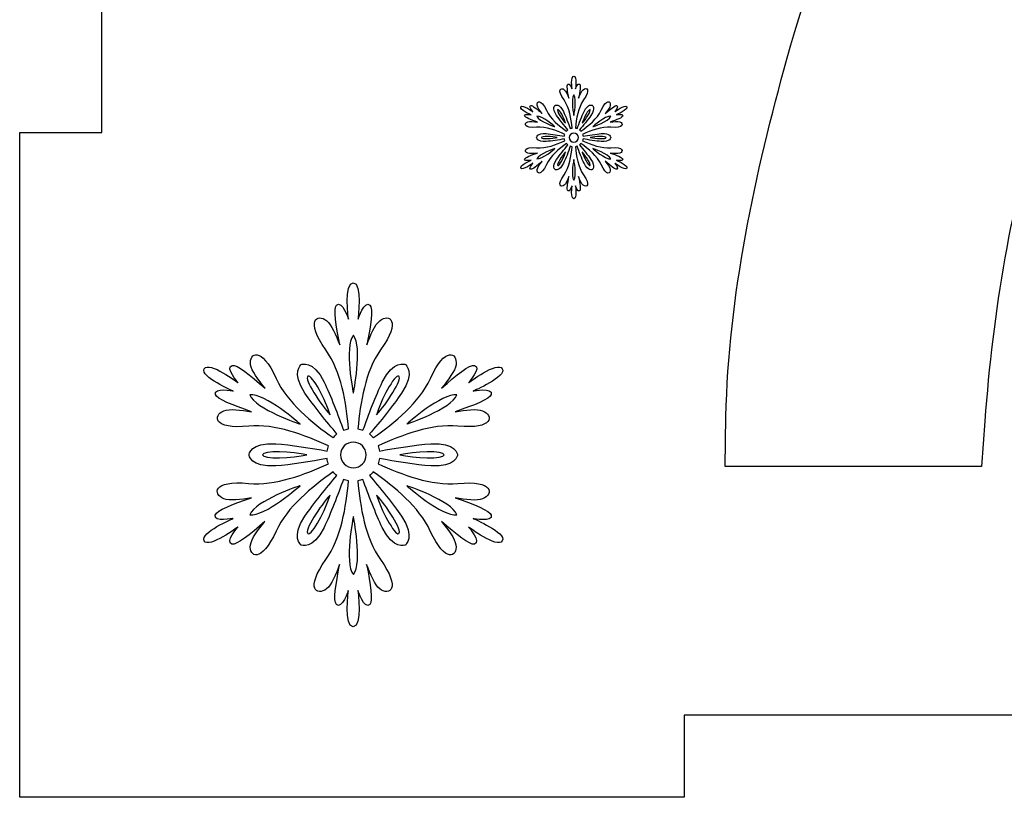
# Model space of a CAD drawing. Header units: millimetres. Extents: x -91 to 82, y -170 to 150.
# Tile 28 of 80: x -19 to -7, y -110 to -100. Entities that reach past the tile are written whole.
import ezdxf

# ---------------------------------------------------------------- set-up
doc = ezdxf.new("R2010")
doc.units = ezdxf.units.MM
doc.header["$MEASUREMENT"] = 0
doc.layers.add('Layer 1', color=7, linetype='Continuous')

msp = doc.modelspace()

# ---------------------------------------------------------------- linework, layer by layer
at = {"layer": 'Layer 1', "color": 31}
msp.add_open_spline([(5.3597, -93.669), (5.3597, -93.669), (5.3597, -85.5863), (5.3597, -85.5863), (5.3597, -85.5863), (5.3597, -85.5863), (-2.723, -85.5863), (-2.723, -85.5863), (-2.723, -85.5863), (-2.723, -85.5863), (-2.723, -86.5837), (-2.723, -86.5837), (-2.723, -86.5837), (-2.723, -86.5837), (-10.5065, -86.5837), (-10.5065, -86.5837), (-10.5065, -86.5837), (-10.5065, -86.5837), (-10.5065, -85.5863), (-10.5065, -85.5863), (-10.5065, -85.5863), (-10.5065, -85.5863), (-18.5892, -85.5863), (-18.5892, -85.5863), (-18.5892, -85.5863), (-18.5892, -85.5863), (-18.5892, -93.669), (-18.5892, -93.669), (-18.5892, -93.669), (-18.5892, -93.669), (-17.5918, -93.669), (-17.5918, -93.669), (-17.5918, -93.669), (-17.5918, -93.669), (-17.5918, -101.4525), (-17.5918, -101.4525), (-17.5918, -101.4525), (-17.5918, -101.4525), (-18.5892, -101.4525), (-18.5892, -101.4525), (-18.5892, -101.4525), (-18.5892, -101.4525), (-18.5892, -109.5352), (-18.5892, -109.5352), (-18.5892, -109.5352), (-18.5892, -109.5352), (-10.5065, -109.5352), (-10.5065, -109.5352), (-10.5065, -109.5352), (-10.5065, -109.5352), (-10.5065, -108.5378), (-10.5065, -108.5378), (-10.5065, -108.5378), (-10.5065, -108.5378), (-2.723, -108.5378), (-2.723, -108.5378), (-2.723, -108.5378), (-2.723, -108.5378), (-2.723, -109.5352), (-2.723, -109.5352), (-2.723, -109.5352), (-2.723, -109.5352), (5.3597, -109.5352), (5.3597, -109.5352), (5.3597, -109.5352), (5.3597, -109.5352), (5.3597, -101.4525), (5.3597, -101.4525), (5.3597, -101.4525), (5.3597, -101.4525), (4.3623, -101.4525), (4.3623, -101.4525), (4.3623, -101.4525), (4.3623, -101.4525), (4.3623, -93.669), (4.3623, -93.669), (4.3623, -93.669), (4.3623, -93.669), (5.3597, -93.669), (5.3597, -93.669)], degree=3, knots=[0, 0, 0, 0, 0.047619, 0.047619, 0.047619, 0.047619, 0.0952381, 0.0952381, 0.0952381, 0.0952381, 0.1428571, 0.1428571, 0.1428571, 0.1428571, 0.1904762, 0.1904762, 0.1904762, 0.1904762, 0.2380952, 0.2380952, 0.2380952, 0.2380952, 0.2857143, 0.2857143, 0.2857143, 0.2857143, 0.3333333, 0.3333333, 0.3333333, 0.3333333, 0.3809524, 0.3809524, 0.3809524, 0.3809524, 0.4285714, 0.4285714, 0.4285714, 0.4285714, 0.4761905, 0.4761905, 0.4761905, 0.4761905, 0.5238095, 0.5238095, 0.5238095, 0.5238095, 0.5714286, 0.5714286, 0.5714286, 0.5714286, 0.6190476, 0.6190476, 0.6190476, 0.6190476, 0.6666667, 0.6666667, 0.6666667, 0.6666667, 0.7142857, 0.7142857, 0.7142857, 0.7142857, 0.7619048, 0.7619048, 0.7619048, 0.7619048, 0.8095238, 0.8095238, 0.8095238, 0.8095238, 0.8571429, 0.8571429, 0.8571429, 0.8571429, 0.9047619, 0.9047619, 0.9047619, 0.9047619, 1, 1, 1, 1], dxfattribs=at)
at = {"layer": 'Layer 1', "color": 26}
msp.add_open_spline([(-12.1787, -89.7532), (-12.1787, -89.7532), (-12.1787, -92.6727), (-12.1787, -92.6727), (-12.1787, -92.6727), (-12.1787, -92.6727), (-5.2459, -92.6728), (-5.2459, -92.6728), (-5.2459, -92.6728), (-5.9863, -93.6069), (-6.6388, -94.6172), (-7.2208, -95.651), (-7.2208, -95.651), (-8.0927, -97.1976), (-8.7756, -98.8369), (-9.2544, -100.5466), (-9.2544, -100.5466), (-9.644, -101.9383), (-9.9714, -103.4568), (-9.9995, -104.9071), (-9.9995, -104.9071), (-9.9995, -104.9071), (-10.0112, -105.5126), (-10.0112, -105.5126), (-10.0112, -105.5126), (-10.0112, -105.5126), (-6.8911, -105.5126), (-6.8911, -105.5126), (-6.8911, -105.5126), (-6.8911, -105.5126), (-6.8512, -104.9611), (-6.8512, -104.9611), (-6.8512, -104.9611), (-6.7562, -103.6328), (-6.532, -102.3079), (-6.1424, -101.0324), (-6.1424, -101.0324), (-5.6073, -99.284), (-4.8622, -97.6141), (-3.9351, -96.0382), (-3.9351, -96.0382), (-3.1336, -94.6747), (-2.1902, -93.2947), (-1.0731, -92.1682), (-1.0731, -92.1682), (-1.0731, -92.1682), (-0.9006, -91.9945), (-0.9006, -91.9945), (-0.9006, -91.9945), (-0.9006, -91.9945), (-0.9006, -89.7544), (-0.9006, -89.7544), (-0.9006, -89.7544), (-0.9006, -89.7544), (-12.1787, -89.7544), (-12.1787, -89.7544), (-12.1787, -89.7544), (-12.1787, -89.7544), (-12.1787, -89.7532), (-12.1787, -89.7532)], degree=3, knots=[0, 0, 0, 0, 0.0625, 0.0625, 0.0625, 0.0625, 0.125, 0.125, 0.125, 0.125, 0.1875, 0.1875, 0.1875, 0.1875, 0.25, 0.25, 0.25, 0.25, 0.3125, 0.3125, 0.3125, 0.3125, 0.375, 0.375, 0.375, 0.375, 0.4375, 0.4375, 0.4375, 0.4375, 0.5, 0.5, 0.5, 0.5, 0.5625, 0.5625, 0.5625, 0.5625, 0.625, 0.625, 0.625, 0.625, 0.6875, 0.6875, 0.6875, 0.6875, 0.75, 0.75, 0.75, 0.75, 0.8125, 0.8125, 0.8125, 0.8125, 0.875, 0.875, 0.875, 0.875, 1, 1, 1, 1], dxfattribs=at)
at = {"layer": 'Layer 1', "color": 36}
for points, knots in [([(-11.3314, -101.7905), (-11.3314, -101.7905), (-11.2457, -101.8081), (-11.254, -101.7764), (-11.254, -101.7764), (-11.2587, -101.7565), (-11.3291, -101.7295), (-11.4101, -101.7025), (-11.4101, -101.7025), (-11.3655, -101.7095), (-11.3151, -101.7154), (-11.2916, -101.706), (-11.2916, -101.706), (-11.2435, -101.6861), (-11.2423, -101.625), (-11.3984, -101.6391), (-11.3984, -101.6391), (-11.5134, -101.6497), (-11.6413, -101.6004), (-11.7434, -101.5534), (-11.7434, -101.5534), (-11.7411, -101.5464), (-11.7387, -101.5393), (-11.7375, -101.5311), (-11.7375, -101.5311), (-11.6706, -101.5428), (-11.5791, -101.5581), (-11.5157, -101.5628), (-11.5157, -101.5628), (-11.4066, -101.571), (-11.3995, -101.5147), (-11.3995, -101.5147), (-11.3995, -101.5147), (-11.3995, -101.5147), (-11.4054, -101.4584), (-11.5157, -101.4666), (-11.5157, -101.4666), (-11.5791, -101.4713), (-11.6706, -101.4865), (-11.7375, -101.4983), (-11.7375, -101.4983), (-11.7387, -101.4913), (-11.7398, -101.483), (-11.7434, -101.476), (-11.7434, -101.476), (-11.6413, -101.4291), (-11.5146, -101.3798), (-11.3984, -101.3903), (-11.3984, -101.3903), (-11.2423, -101.4056), (-11.2423, -101.3434), (-11.2916, -101.3234), (-11.2916, -101.3234), (-11.3162, -101.314), (-11.3655, -101.3199), (-11.4101, -101.3269), (-11.4101, -101.3269), (-11.3291, -101.2999), (-11.2587, -101.2729), (-11.254, -101.2518), (-11.254, -101.2518), (-11.2458, -101.2201), (-11.3314, -101.2377), (-11.3314, -101.2377), (-11.3314, -101.2377), (-11.3314, -101.2377), (-11.1859, -101.1755), (-11.2058, -101.1415), (-11.2058, -101.1415), (-11.2257, -101.1063), (-11.3525, -101.2013), (-11.3525, -101.2013), (-11.3525, -101.2013), (-11.3525, -101.2013), (-11.295, -101.1356), (-11.3267, -101.1262), (-11.3267, -101.1262), (-11.3466, -101.1203), (-11.4053, -101.1673), (-11.4687, -101.2236), (-11.4687, -101.2236), (-11.4394, -101.1884), (-11.41, -101.1485), (-11.4065, -101.1227), (-11.4065, -101.1227), (-11.3995, -101.0711), (-11.4523, -101.0394), (-11.518, -101.1825), (-11.518, -101.1825), (-11.5661, -101.2881), (-11.6729, -101.3738), (-11.7644, -101.4383), (-11.7644, -101.4383), (-11.7691, -101.4324), (-11.775, -101.4266), (-11.7808, -101.4219), (-11.7808, -101.4219), (-11.7374, -101.3703), (-11.6775, -101.2987), (-11.6423, -101.2459), (-11.6423, -101.2459), (-11.5801, -101.1555), (-11.6259, -101.1215), (-11.6259, -101.1215), (-11.6259, -101.1215), (-11.6259, -101.1215), (-11.6775, -101.0992), (-11.7256, -101.1978), (-11.7256, -101.1978), (-11.7526, -101.2541), (-11.7854, -101.3421), (-11.8089, -101.4055), (-11.8089, -101.4055), (-11.8159, -101.4032), (-11.823, -101.4008), (-11.8312, -101.3996), (-11.8312, -101.3996), (-11.8206, -101.2881), (-11.7995, -101.1532), (-11.7326, -101.0581), (-11.7326, -101.0581), (-11.6422, -100.9302), (-11.695, -100.8997), (-11.7361, -100.9325), (-11.7361, -100.9325), (-11.756, -100.9489), (-11.776, -100.9947), (-11.7924, -101.0369), (-11.7924, -101.0369), (-11.776, -100.9524), (-11.7642, -100.8785), (-11.7783, -100.8644), (-11.7783, -100.8644), (-11.8018, -100.8409), (-11.8299, -100.9242), (-11.8299, -100.9242), (-11.8299, -100.9242), (-11.8299, -100.9242), (-11.8111, -100.767), (-11.851, -100.767), (-11.851, -100.767), (-11.8909, -100.767), (-11.8721, -100.9242), (-11.8721, -100.9242), (-11.8721, -100.9242), (-11.8721, -100.9242), (-11.9003, -100.8409), (-11.9237, -100.8644), (-11.9237, -100.8644), (-11.939, -100.8785), (-11.9272, -100.9524), (-11.9096, -101.0369), (-11.9096, -101.0369), (-11.926, -100.9947), (-11.9448, -100.9477), (-11.9659, -100.9325), (-11.9659, -100.9325), (-12.007, -100.9008), (-12.0609, -100.9302), (-11.9694, -101.0581), (-11.9694, -101.0581), (-11.9025, -101.152), (-11.8814, -101.2869), (-11.8708, -101.3996), (-11.8708, -101.3996), (-11.8778, -101.4008), (-11.8861, -101.4031), (-11.8931, -101.4055), (-11.8931, -101.4055), (-11.9166, -101.3421), (-11.9494, -101.2541), (-11.9764, -101.1978), (-11.9764, -101.1978), (-12.0245, -101.0992), (-12.0761, -101.1215), (-12.0761, -101.1215), (-12.0761, -101.1215), (-12.0761, -101.1215), (-12.1219, -101.1555), (-12.0597, -101.2459), (-12.0597, -101.2459), (-12.0245, -101.2987), (-11.9647, -101.3703), (-11.9212, -101.4219), (-11.9212, -101.4219), (-11.9271, -101.4266), (-11.9329, -101.4325), (-11.9376, -101.4383), (-11.9376, -101.4383), (-12.0291, -101.3738), (-12.1359, -101.2881), (-12.184, -101.1825), (-12.184, -101.1825), (-12.2485, -101.0405), (-12.3025, -101.071), (-12.2955, -101.1227), (-12.2955, -101.1227), (-12.292, -101.1485), (-12.2615, -101.1884), (-12.2333, -101.2236), (-12.2333, -101.2236), (-12.2978, -101.1673), (-12.3553, -101.1203), (-12.3753, -101.1262), (-12.3753, -101.1262), (-12.407, -101.1356), (-12.3495, -101.2013), (-12.3495, -101.2013), (-12.3495, -101.2013), (-12.3495, -101.2013), (-12.4762, -101.1063), (-12.4962, -101.1415), (-12.4962, -101.1415), (-12.5161, -101.1767), (-12.3706, -101.2377), (-12.3706, -101.2377), (-12.3706, -101.2377), (-12.3706, -101.2377), (-12.4563, -101.2201), (-12.448, -101.2518), (-12.448, -101.2518), (-12.4433, -101.2717), (-12.3729, -101.2987), (-12.2919, -101.3269), (-12.2919, -101.3269), (-12.3365, -101.3199), (-12.3869, -101.314), (-12.4104, -101.3234), (-12.4104, -101.3234), (-12.4585, -101.3433), (-12.4597, -101.4044), (-12.3036, -101.3903), (-12.3036, -101.3903), (-12.1886, -101.3797), (-12.0607, -101.429), (-11.9598, -101.476), (-11.9598, -101.476), (-11.9621, -101.483), (-11.9645, -101.4901), (-11.9657, -101.4983), (-11.9657, -101.4983), (-12.0326, -101.4866), (-12.1241, -101.4713), (-12.1875, -101.4666), (-12.1875, -101.4666), (-12.2966, -101.4584), (-12.3037, -101.5147), (-12.3037, -101.5147), (-12.3037, -101.5147), (-12.3037, -101.5147), (-12.2978, -101.571), (-12.1875, -101.5628), (-12.1875, -101.5628), (-12.1241, -101.5581), (-12.0326, -101.5429), (-11.9657, -101.5311), (-11.9657, -101.5311), (-11.9645, -101.5381), (-11.9622, -101.5464), (-11.9598, -101.5534), (-11.9598, -101.5534), (-12.0619, -101.6003), (-12.1886, -101.6496), (-12.3036, -101.6391), (-12.3036, -101.6391), (-12.4597, -101.6238), (-12.4597, -101.686), (-12.4104, -101.706), (-12.4104, -101.706), (-12.3858, -101.7154), (-12.3365, -101.7095), (-12.2919, -101.7025), (-12.2919, -101.7025), (-12.3729, -101.7295), (-12.4433, -101.7565), (-12.448, -101.7764), (-12.448, -101.7764), (-12.4562, -101.8081), (-12.3706, -101.7905), (-12.3706, -101.7905), (-12.3706, -101.7905), (-12.3706, -101.7905), (-12.5161, -101.8527), (-12.4962, -101.8867), (-12.4962, -101.8867), (-12.4763, -101.9219), (-12.3495, -101.8269), (-12.3495, -101.8269), (-12.3495, -101.8269), (-12.3495, -101.8269), (-12.4082, -101.8926), (-12.3753, -101.9008), (-12.3753, -101.9008), (-12.3554, -101.9067), (-12.2967, -101.8597), (-12.2333, -101.8022), (-12.2333, -101.8022), (-12.2626, -101.8374), (-12.292, -101.8773), (-12.2955, -101.9031), (-12.2955, -101.9031), (-12.3025, -101.9547), (-12.2497, -101.9864), (-12.184, -101.8433), (-12.184, -101.8433), (-12.1359, -101.7377), (-12.0291, -101.652), (-11.9376, -101.5875), (-11.9376, -101.5875), (-11.9329, -101.5934), (-11.927, -101.5992), (-11.9212, -101.6039), (-11.9212, -101.6039), (-11.9646, -101.6555), (-12.0245, -101.7271), (-12.0597, -101.7799), (-12.0597, -101.7799), (-12.1219, -101.8714), (-12.0761, -101.9043), (-12.0761, -101.9043), (-12.0761, -101.9043), (-12.0761, -101.9043), (-12.0245, -101.9266), (-11.9764, -101.828), (-11.9764, -101.828), (-11.9482, -101.7717), (-11.9166, -101.6837), (-11.8931, -101.6203), (-11.8931, -101.6203), (-11.8861, -101.6226), (-11.879, -101.625), (-11.8708, -101.6262), (-11.8708, -101.6262), (-11.8814, -101.7377), (-11.9025, -101.8726), (-11.9694, -101.9677), (-11.9694, -101.9677), (-12.0598, -102.0956), (-12.007, -102.1261), (-11.9659, -102.0933), (-11.9659, -102.0933), (-11.946, -102.0769), (-11.926, -102.0311), (-11.9096, -101.9889), (-11.9096, -101.9889), (-11.926, -102.0734), (-11.9378, -102.1461), (-11.9237, -102.1614), (-11.9237, -102.1614), (-11.9002, -102.1849), (-11.8721, -102.1016), (-11.8721, -102.1016), (-11.8721, -102.1016), (-11.8721, -102.1016), (-11.892, -102.2588), (-11.851, -102.2588), (-11.851, -102.2588), (-11.8111, -102.2588), (-11.8299, -102.1016), (-11.8299, -102.1016), (-11.8299, -102.1016), (-11.8299, -102.1016), (-11.8017, -102.1849), (-11.7783, -102.1614), (-11.7783, -102.1614), (-11.763, -102.1473), (-11.7748, -102.0734), (-11.7924, -101.9889), (-11.7924, -101.9889), (-11.776, -102.0311), (-11.7572, -102.0781), (-11.7361, -102.0933), (-11.7361, -102.0933), (-11.695, -102.125), (-11.6411, -102.0956), (-11.7326, -101.9677), (-11.7326, -101.9677), (-11.7995, -101.8738), (-11.8206, -101.7389), (-11.8312, -101.6262), (-11.8312, -101.6262), (-11.8242, -101.625), (-11.8159, -101.6227), (-11.8089, -101.6203), (-11.8089, -101.6203), (-11.7854, -101.6837), (-11.7526, -101.7717), (-11.7256, -101.828), (-11.7256, -101.828), (-11.6775, -101.9266), (-11.6259, -101.9043), (-11.6259, -101.9043), (-11.6259, -101.9043), (-11.6259, -101.9043), (-11.5801, -101.8714), (-11.6423, -101.7799), (-11.6423, -101.7799), (-11.6775, -101.7271), (-11.7373, -101.6555), (-11.7808, -101.6039), (-11.7808, -101.6039), (-11.7749, -101.5992), (-11.7691, -101.5933), (-11.7644, -101.5875), (-11.7644, -101.5875), (-11.6729, -101.652), (-11.5661, -101.7377), (-11.518, -101.8433), (-11.518, -101.8433), (-11.4523, -101.9853), (-11.3995, -101.9548), (-11.4065, -101.9031), (-11.4065, -101.9031), (-11.41, -101.8773), (-11.4405, -101.8374), (-11.4687, -101.8022), (-11.4687, -101.8022), (-11.4042, -101.8585), (-11.3467, -101.9055), (-11.3267, -101.9008), (-11.3267, -101.9008), (-11.295, -101.8914), (-11.3525, -101.8269), (-11.3525, -101.8269), (-11.3525, -101.8269), (-11.3525, -101.8269), (-11.2258, -101.9219), (-11.2058, -101.8867), (-11.2058, -101.8867), (-11.1847, -101.8515), (-11.3314, -101.7905), (-11.3314, -101.7905)], [0, 0, 0, 0, 0.0091743, 0.0091743, 0.0091743, 0.0091743, 0.0183486, 0.0183486, 0.0183486, 0.0183486, 0.0275229, 0.0275229, 0.0275229, 0.0275229, 0.0366972, 0.0366972, 0.0366972, 0.0366972, 0.0458716, 0.0458716, 0.0458716, 0.0458716, 0.0550459, 0.0550459, 0.0550459, 0.0550459, 0.0642202, 0.0642202, 0.0642202, 0.0642202, 0.0733945, 0.0733945, 0.0733945, 0.0733945, 0.0825688, 0.0825688, 0.0825688, 0.0825688, 0.0917431, 0.0917431, 0.0917431, 0.0917431, 0.1009174, 0.1009174, 0.1009174, 0.1009174, 0.1100917, 0.1100917, 0.1100917, 0.1100917, 0.1192661, 0.1192661, 0.1192661, 0.1192661, 0.1284404, 0.1284404, 0.1284404, 0.1284404, 0.1376147, 0.1376147, 0.1376147, 0.1376147, 0.146789, 0.146789, 0.146789, 0.146789, 0.1559633, 0.1559633, 0.1559633, 0.1559633, 0.1651376, 0.1651376, 0.1651376, 0.1651376, 0.1743119, 0.1743119, 0.1743119, 0.1743119, 0.1834862, 0.1834862, 0.1834862, 0.1834862, 0.1926606, 0.1926606, 0.1926606, 0.1926606, 0.2018349, 0.2018349, 0.2018349, 0.2018349, 0.2110092, 0.2110092, 0.2110092, 0.2110092, 0.2201835, 0.2201835, 0.2201835, 0.2201835, 0.2293578, 0.2293578, 0.2293578, 0.2293578, 0.2385321, 0.2385321, 0.2385321, 0.2385321, 0.2477064, 0.2477064, 0.2477064, 0.2477064, 0.2568807, 0.2568807, 0.2568807, 0.2568807, 0.266055, 0.266055, 0.266055, 0.266055, 0.2752294, 0.2752294, 0.2752294, 0.2752294, 0.2844037, 0.2844037, 0.2844037, 0.2844037, 0.293578, 0.293578, 0.293578, 0.293578, 0.3027523, 0.3027523, 0.3027523, 0.3027523, 0.3119266, 0.3119266, 0.3119266, 0.3119266, 0.3211009, 0.3211009, 0.3211009, 0.3211009, 0.3302752, 0.3302752, 0.3302752, 0.3302752, 0.3394495, 0.3394495, 0.3394495, 0.3394495, 0.3486239, 0.3486239, 0.3486239, 0.3486239, 0.3577982, 0.3577982, 0.3577982, 0.3577982, 0.3669725, 0.3669725, 0.3669725, 0.3669725, 0.3761468, 0.3761468, 0.3761468, 0.3761468, 0.3853211, 0.3853211, 0.3853211, 0.3853211, 0.3944954, 0.3944954, 0.3944954, 0.3944954, 0.4036697, 0.4036697, 0.4036697, 0.4036697, 0.412844, 0.412844, 0.412844, 0.412844, 0.4220183, 0.4220183, 0.4220183, 0.4220183, 0.4311927, 0.4311927, 0.4311927, 0.4311927, 0.440367, 0.440367, 0.440367, 0.440367, 0.4495413, 0.4495413, 0.4495413, 0.4495413, 0.4587156, 0.4587156, 0.4587156, 0.4587156, 0.4678899, 0.4678899, 0.4678899, 0.4678899, 0.4770642, 0.4770642, 0.4770642, 0.4770642, 0.4862385, 0.4862385, 0.4862385, 0.4862385, 0.4954128, 0.4954128, 0.4954128, 0.4954128, 0.5045872, 0.5045872, 0.5045872, 0.5045872, 0.5137615, 0.5137615, 0.5137615, 0.5137615, 0.5229358, 0.5229358, 0.5229358, 0.5229358, 0.5321101, 0.5321101, 0.5321101, 0.5321101, 0.5412844, 0.5412844, 0.5412844, 0.5412844, 0.5504587, 0.5504587, 0.5504587, 0.5504587, 0.559633, 0.559633, 0.559633, 0.559633, 0.5688073, 0.5688073, 0.5688073, 0.5688073, 0.5779817, 0.5779817, 0.5779817, 0.5779817, 0.587156, 0.587156, 0.587156, 0.587156, 0.5963303, 0.5963303, 0.5963303, 0.5963303, 0.6055046, 0.6055046, 0.6055046, 0.6055046, 0.6146789, 0.6146789, 0.6146789, 0.6146789, 0.6238532, 0.6238532, 0.6238532, 0.6238532, 0.6330275, 0.6330275, 0.6330275, 0.6330275, 0.6422018, 0.6422018, 0.6422018, 0.6422018, 0.6513761, 0.6513761, 0.6513761, 0.6513761, 0.6605505, 0.6605505, 0.6605505, 0.6605505, 0.6697248, 0.6697248, 0.6697248, 0.6697248, 0.6788991, 0.6788991, 0.6788991, 0.6788991, 0.6880734, 0.6880734, 0.6880734, 0.6880734, 0.6972477, 0.6972477, 0.6972477, 0.6972477, 0.706422, 0.706422, 0.706422, 0.706422, 0.7155963, 0.7155963, 0.7155963, 0.7155963, 0.7247706, 0.7247706, 0.7247706, 0.7247706, 0.733945, 0.733945, 0.733945, 0.733945, 0.7431193, 0.7431193, 0.7431193, 0.7431193, 0.7522936, 0.7522936, 0.7522936, 0.7522936, 0.7614679, 0.7614679, 0.7614679, 0.7614679, 0.7706422, 0.7706422, 0.7706422, 0.7706422, 0.7798165, 0.7798165, 0.7798165, 0.7798165, 0.7889908, 0.7889908, 0.7889908, 0.7889908, 0.7981651, 0.7981651, 0.7981651, 0.7981651, 0.8073394, 0.8073394, 0.8073394, 0.8073394, 0.8165138, 0.8165138, 0.8165138, 0.8165138, 0.8256881, 0.8256881, 0.8256881, 0.8256881, 0.8348624, 0.8348624, 0.8348624, 0.8348624, 0.8440367, 0.8440367, 0.8440367, 0.8440367, 0.853211, 0.853211, 0.853211, 0.853211, 0.8623853, 0.8623853, 0.8623853, 0.8623853, 0.8715596, 0.8715596, 0.8715596, 0.8715596, 0.8807339, 0.8807339, 0.8807339, 0.8807339, 0.8899083, 0.8899083, 0.8899083, 0.8899083, 0.8990826, 0.8990826, 0.8990826, 0.8990826, 0.9082569, 0.9082569, 0.9082569, 0.9082569, 0.9174312, 0.9174312, 0.9174312, 0.9174312, 0.9266055, 0.9266055, 0.9266055, 0.9266055, 0.9357798, 0.9357798, 0.9357798, 0.9357798, 0.9449541, 0.9449541, 0.9449541, 0.9449541, 0.9541284, 0.9541284, 0.9541284, 0.9541284, 0.9633028, 0.9633028, 0.9633028, 0.9633028, 0.9724771, 0.9724771, 0.9724771, 0.9724771, 0.9816514, 0.9816514, 0.9816514, 0.9816514, 1, 1, 1, 1]), ([(-11.8501, -100.9972), (-11.809, -101.0477), (-11.8501, -101.2483), (-11.8501, -101.2483), (-11.8501, -101.2483), (-11.8501, -101.2483), (-11.8912, -101.0477), (-11.8501, -100.9972)], [0, 0, 0, 0, 0.3333333, 0.3333333, 0.3333333, 0.3333333, 1, 1, 1, 1]), ([(-12.0461, -101.1744), (-12.0285, -101.1638), (-11.9663, -101.2835), (-11.9499, -101.341), (-11.9499, -101.341), (-11.9921, -101.2976), (-12.0637, -101.185), (-12.0461, -101.1744)], [0, 0, 0, 0, 0.3333333, 0.3333333, 0.3333333, 0.3333333, 1, 1, 1, 1]), ([(-11.6529, -101.1744), (-11.6353, -101.185), (-11.7069, -101.2976), (-11.7491, -101.341), (-11.7491, -101.341), (-11.7327, -101.2835), (-11.6705, -101.1638), (-11.6529, -101.1744)], [0, 0, 0, 0, 0.3333333, 0.3333333, 0.3333333, 0.3333333, 1, 1, 1, 1]), ([(-12.2983, -101.2565), (-12.2338, -101.2459), (-12.0812, -101.3821), (-12.0812, -101.3821), (-12.0812, -101.3821), (-12.0812, -101.3821), (-12.2749, -101.3164), (-12.2983, -101.2565)], [0, 0, 0, 0, 0.3333333, 0.3333333, 0.3333333, 0.3333333, 1, 1, 1, 1]), ([(-11.4018, -101.2565), (-11.4253, -101.3175), (-11.6189, -101.3821), (-11.6189, -101.3821), (-11.6189, -101.3821), (-11.6189, -101.3821), (-11.4664, -101.246), (-11.4018, -101.2565)], [0, 0, 0, 0, 0.3333333, 0.3333333, 0.3333333, 0.3333333, 1, 1, 1, 1]), ([(-12.2432, -101.5147), (-12.2432, -101.4948), (-12.1094, -101.5006), (-12.0508, -101.5147), (-12.0508, -101.5147), (-12.1094, -101.5288), (-12.2432, -101.5346), (-12.2432, -101.5147)], [0, 0, 0, 0, 0.3333333, 0.3333333, 0.3333333, 0.3333333, 1, 1, 1, 1]), ([(-11.8501, -101.5699), (-11.8806, -101.5699), (-11.9053, -101.5453), (-11.9053, -101.5147), (-11.9053, -101.5147), (-11.9053, -101.4842), (-11.8807, -101.4595), (-11.8501, -101.4595), (-11.8501, -101.4595), (-11.8196, -101.4595), (-11.7949, -101.4841), (-11.7949, -101.5147), (-11.7949, -101.5147), (-11.7938, -101.5452), (-11.8196, -101.5699), (-11.8501, -101.5699)], [0, 0, 0, 0, 0.2, 0.2, 0.2, 0.2, 0.4, 0.4, 0.4, 0.4, 0.6, 0.6, 0.6, 0.6, 1, 1, 1, 1]), ([(-11.457, -101.5147), (-11.457, -101.5346), (-11.5908, -101.5288), (-11.6494, -101.5147), (-11.6494, -101.5147), (-11.5908, -101.5006), (-11.457, -101.4948), (-11.457, -101.5147)], [0, 0, 0, 0, 0.3333333, 0.3333333, 0.3333333, 0.3333333, 1, 1, 1, 1]), ([(-12.2983, -101.774), (-12.2748, -101.713), (-12.0812, -101.6484), (-12.0812, -101.6484), (-12.0812, -101.6484), (-12.0812, -101.6484), (-12.2338, -101.7834), (-12.2983, -101.774)], [0, 0, 0, 0, 0.3333333, 0.3333333, 0.3333333, 0.3333333, 1, 1, 1, 1]), ([(-11.6189, -101.6485), (-11.6189, -101.6485), (-11.4253, -101.713), (-11.4018, -101.7741), (-11.4018, -101.7741), (-11.4664, -101.7834), (-11.6189, -101.6485), (-11.6189, -101.6485)], [0, 0, 0, 0, 0.3333333, 0.3333333, 0.3333333, 0.3333333, 1, 1, 1, 1]), ([(-12.0461, -101.855), (-12.0637, -101.8444), (-11.9909, -101.7318), (-11.9499, -101.6884), (-11.9499, -101.6884), (-11.9663, -101.7459), (-12.0285, -101.8656), (-12.0461, -101.855)], [0, 0, 0, 0, 0.3333333, 0.3333333, 0.3333333, 0.3333333, 1, 1, 1, 1]), ([(-11.8501, -102.0322), (-11.8912, -101.9817), (-11.8501, -101.7811), (-11.8501, -101.7811), (-11.8501, -101.7811), (-11.8501, -101.7811), (-11.809, -101.9817), (-11.8501, -102.0322)], [0, 0, 0, 0, 0.3333333, 0.3333333, 0.3333333, 0.3333333, 1, 1, 1, 1]), ([(-11.6529, -101.855), (-11.6705, -101.8656), (-11.7327, -101.7459), (-11.7491, -101.6884), (-11.7491, -101.6884), (-11.7081, -101.7318), (-11.6353, -101.8444), (-11.6529, -101.855)], [0, 0, 0, 0, 0.3333333, 0.3333333, 0.3333333, 0.3333333, 1, 1, 1, 1]), ([(-13.0728, -106.1463), (-13.0728, -106.1463), (-12.8311, -106.1956), (-12.8545, -106.1052), (-12.8545, -106.1052), (-12.8686, -106.0489), (-13.0657, -105.9726), (-13.2934, -105.8963), (-13.2934, -105.8963), (-13.1667, -105.9174), (-13.027, -105.9339), (-12.959, -105.9069), (-12.959, -105.9069), (-12.8229, -105.8517), (-12.8217, -105.6781), (-13.2606, -105.7203), (-13.2606, -105.7203), (-13.5845, -105.7508), (-13.9424, -105.6123), (-14.2299, -105.4797), (-14.2299, -105.4797), (-14.2229, -105.4598), (-14.217, -105.4386), (-14.2146, -105.4175), (-14.2146, -105.4175), (-14.0268, -105.4515), (-13.7675, -105.4938), (-13.5903, -105.5067), (-13.5903, -105.5067), (-13.2817, -105.529), (-13.2641, -105.3718), (-13.2641, -105.3718), (-13.2641, -105.3718), (-13.2641, -105.3718), (-13.2817, -105.2146), (-13.5903, -105.2369), (-13.5903, -105.2369), (-13.7675, -105.2498), (-14.0256, -105.2921), (-14.2146, -105.3261), (-14.2146, -105.3261), (-14.2169, -105.305), (-14.2228, -105.2839), (-14.2299, -105.2639), (-14.2299, -105.2639), (-13.9424, -105.1313), (-13.5845, -104.9928), (-13.2606, -105.0233), (-13.2606, -105.0233), (-12.8217, -105.0644), (-12.8229, -104.8919), (-12.959, -104.8367), (-12.959, -104.8367), (-13.0271, -104.8097), (-13.1679, -104.8261), (-13.2934, -104.8473), (-13.2934, -104.8473), (-13.0646, -104.7699), (-12.8686, -104.6948), (-12.8545, -104.6373), (-12.8545, -104.6373), (-12.831, -104.5469), (-13.0728, -104.5962), (-13.0728, -104.5962), (-13.0728, -104.5962), (-13.0728, -104.5962), (-12.6633, -104.4225), (-12.7196, -104.3251), (-12.7196, -104.3251), (-12.7759, -104.2265), (-13.1315, -104.4953), (-13.1315, -104.4953), (-13.1315, -104.4953), (-13.1315, -104.4953), (-12.9684, -104.3111), (-13.0576, -104.2853), (-13.0576, -104.2853), (-13.1139, -104.2689), (-13.2782, -104.4015), (-13.4589, -104.5611), (-13.4589, -104.5611), (-13.3779, -104.4614), (-13.2923, -104.3487), (-13.2829, -104.276), (-13.2829, -104.276), (-13.263, -104.1305), (-13.412, -104.0437), (-13.595, -104.4438), (-13.595, -104.4438), (-13.7299, -104.7395), (-14.0292, -104.9801), (-14.2873, -105.1631), (-14.2873, -105.1631), (-14.3014, -105.1467), (-14.3166, -105.1314), (-14.3331, -105.1185), (-14.3331, -105.1185), (-14.2099, -104.973), (-14.0444, -104.77), (-13.9447, -104.6233), (-13.9447, -104.6233), (-13.771, -104.3675), (-13.8989, -104.2736), (-13.8989, -104.2736), (-13.8989, -104.2736), (-13.8989, -104.2736), (-14.0444, -104.2102), (-14.1794, -104.4883), (-14.1794, -104.4883), (-14.2568, -104.6479), (-14.3496, -104.8931), (-14.4141, -105.0727), (-14.4141, -105.0727), (-14.434, -105.0645), (-14.4552, -105.0586), (-14.4763, -105.0551), (-14.4763, -105.0551), (-14.447, -104.7406), (-14.3883, -104.3604), (-14.1994, -104.0952), (-14.1994, -104.0952), (-13.9436, -103.7361), (-14.095, -103.6505), (-14.21, -103.7408), (-14.21, -103.7408), (-14.2675, -103.7854), (-14.3227, -103.9156), (-14.3684, -104.0365), (-14.3684, -104.0365), (-14.3215, -103.8006), (-14.2886, -103.5918), (-14.3297, -103.5519), (-14.3297, -103.5519), (-14.3966, -103.4874), (-14.474, -103.7209), (-14.474, -103.7209), (-14.474, -103.7209), (-14.474, -103.7209), (-14.42, -103.2797), (-14.5327, -103.2797), (-14.5327, -103.2797), (-14.6465, -103.2797), (-14.5914, -103.7209), (-14.5914, -103.7209), (-14.5914, -103.7209), (-14.5914, -103.7209), (-14.6688, -103.4874), (-14.7357, -103.5519), (-14.7357, -103.5519), (-14.7768, -103.593), (-14.7439, -103.8007), (-14.697, -104.0365), (-14.697, -104.0365), (-14.7428, -103.9168), (-14.7979, -103.7866), (-14.8554, -103.7408), (-14.8554, -103.7408), (-14.9716, -103.6504), (-15.1218, -103.7361), (-14.866, -104.0952), (-14.866, -104.0952), (-14.6771, -104.3604), (-14.6184, -104.7394), (-14.5891, -105.0551), (-14.5891, -105.0551), (-14.6102, -105.0586), (-14.6302, -105.0645), (-14.6513, -105.0727), (-14.6513, -105.0727), (-14.7158, -104.8932), (-14.8085, -104.6479), (-14.886, -104.4883), (-14.886, -104.4883), (-15.0209, -104.2102), (-15.1653, -104.2736), (-15.1653, -104.2736), (-15.1653, -104.2736), (-15.1653, -104.2736), (-15.292, -104.3675), (-15.1195, -104.6233), (-15.1195, -104.6233), (-15.0198, -104.77), (-14.8531, -104.973), (-14.7311, -105.1185), (-14.7311, -105.1185), (-14.7475, -105.1326), (-14.764, -105.1478), (-14.7769, -105.1631), (-14.7769, -105.1631), (-15.0351, -104.98), (-15.3343, -104.7395), (-15.4692, -104.4438), (-15.4692, -104.4438), (-15.6523, -104.0437), (-15.8013, -104.1305), (-15.7813, -104.276), (-15.7813, -104.276), (-15.7707, -104.3488), (-15.6863, -104.4614), (-15.6053, -104.5611), (-15.6053, -104.5611), (-15.786, -104.4027), (-15.9503, -104.2701), (-16.0066, -104.2853), (-16.0066, -104.2853), (-16.0958, -104.3099), (-15.9327, -104.4953), (-15.9327, -104.4953), (-15.9327, -104.4953), (-15.9327, -104.4953), (-16.2883, -104.2266), (-16.3446, -104.3251), (-16.3446, -104.3251), (-16.4009, -104.4237), (-15.9914, -104.5962), (-15.9914, -104.5962), (-15.9914, -104.5962), (-15.9914, -104.5962), (-16.232, -104.5469), (-16.2097, -104.6373), (-16.2097, -104.6373), (-16.1956, -104.6936), (-15.9985, -104.7699), (-15.7708, -104.8473), (-15.7708, -104.8473), (-15.8975, -104.8262), (-16.0372, -104.8097), (-16.1052, -104.8367), (-16.1052, -104.8367), (-16.2413, -104.8919), (-16.2425, -105.0655), (-15.8036, -105.0233), (-15.8036, -105.0233), (-15.4797, -104.9928), (-15.1218, -105.1313), (-14.8343, -105.2639), (-14.8343, -105.2639), (-14.8413, -105.2838), (-14.8472, -105.305), (-14.8496, -105.3261), (-14.8496, -105.3261), (-15.0374, -105.2921), (-15.2967, -105.2487), (-15.4739, -105.2369), (-15.4739, -105.2369), (-15.7825, -105.2146), (-15.8001, -105.3718), (-15.8001, -105.3718), (-15.8001, -105.3718), (-15.8001, -105.3718), (-15.7825, -105.529), (-15.4739, -105.5067), (-15.4739, -105.5067), (-15.2967, -105.4938), (-15.0386, -105.4515), (-14.8508, -105.4175), (-14.8508, -105.4175), (-14.8473, -105.4386), (-14.8426, -105.4597), (-14.8355, -105.4797), (-14.8355, -105.4797), (-15.123, -105.6111), (-15.4797, -105.7508), (-15.8048, -105.7191), (-15.8048, -105.7191), (-16.2437, -105.678), (-16.2425, -105.8505), (-16.1064, -105.9057), (-16.1064, -105.9057), (-16.0383, -105.9339), (-15.8987, -105.9163), (-15.772, -105.8951), (-15.772, -105.8951), (-16.0008, -105.9725), (-16.1968, -106.0476), (-16.2109, -106.104), (-16.2109, -106.104), (-16.2344, -106.1944), (-15.9926, -106.1451), (-15.9926, -106.1451), (-15.9926, -106.1451), (-15.9926, -106.1451), (-16.4021, -106.3188), (-16.3458, -106.4173), (-16.3458, -106.4173), (-16.2895, -106.5159), (-15.9339, -106.2471), (-15.9339, -106.2471), (-15.9339, -106.2471), (-15.9339, -106.2471), (-16.0982, -106.4313), (-16.0078, -106.4571), (-16.0078, -106.4571), (-15.9515, -106.4724), (-15.7872, -106.3409), (-15.6065, -106.1813), (-15.6065, -106.1813), (-15.6875, -106.281), (-15.7731, -106.3937), (-15.7825, -106.4664), (-15.7825, -106.4664), (-15.8024, -106.6119), (-15.6534, -106.6999), (-15.4704, -106.2986), (-15.4704, -106.2986), (-15.3355, -106.0029), (-15.0362, -105.7623), (-14.7781, -105.5793), (-14.7781, -105.5793), (-14.764, -105.5957), (-14.7488, -105.611), (-14.7323, -105.6239), (-14.7323, -105.6239), (-14.8555, -105.7694), (-15.021, -105.9724), (-15.1207, -106.1191), (-15.1207, -106.1191), (-15.2944, -106.3749), (-15.1665, -106.4688), (-15.1665, -106.4688), (-15.1665, -106.4688), (-15.1665, -106.4688), (-15.021, -106.5322), (-14.8872, -106.2541), (-14.8872, -106.2541), (-14.8098, -106.0945), (-14.717, -105.8493), (-14.6525, -105.6697), (-14.6525, -105.6697), (-14.6326, -105.6779), (-14.6114, -105.6838), (-14.5903, -105.6873), (-14.5903, -105.6873), (-14.6196, -106.0018), (-14.6783, -106.3808), (-14.8672, -106.646), (-14.8672, -106.646), (-15.123, -107.0051), (-14.9716, -107.0907), (-14.8566, -107.0004), (-14.8566, -107.0004), (-14.7991, -106.9558), (-14.7439, -106.8256), (-14.6982, -106.7059), (-14.6982, -106.7059), (-14.7451, -106.9418), (-14.778, -107.1495), (-14.7369, -107.1905), (-14.7369, -107.1905), (-14.67, -107.255), (-14.5926, -107.0215), (-14.5926, -107.0215), (-14.5926, -107.0215), (-14.5926, -107.0215), (-14.6478, -107.4627), (-14.5339, -107.4627), (-14.5339, -107.4627), (-14.4201, -107.4627), (-14.4752, -107.0215), (-14.4752, -107.0215), (-14.4752, -107.0215), (-14.4752, -107.0215), (-14.3978, -107.255), (-14.3309, -107.1905), (-14.3309, -107.1905), (-14.2898, -107.1494), (-14.3227, -106.9417), (-14.3696, -106.7059), (-14.3696, -106.7059), (-14.3238, -106.8256), (-14.2687, -106.9558), (-14.2112, -107.0004), (-14.2112, -107.0004), (-14.095, -107.0908), (-13.9448, -107.0051), (-14.2006, -106.646), (-14.2006, -106.646), (-14.3895, -106.3808), (-14.4482, -106.0018), (-14.4775, -105.6873), (-14.4775, -105.6873), (-14.4564, -105.6826), (-14.4364, -105.6767), (-14.4153, -105.6697), (-14.4153, -105.6697), (-14.3508, -105.8492), (-14.2581, -106.0945), (-14.1806, -106.2541), (-14.1806, -106.2541), (-14.0457, -106.5322), (-13.9001, -106.4688), (-13.9001, -106.4688), (-13.9001, -106.4688), (-13.9001, -106.4688), (-13.7734, -106.3749), (-13.9459, -106.1191), (-13.9459, -106.1191), (-14.0456, -105.9724), (-14.2123, -105.7694), (-14.3343, -105.6239), (-14.3343, -105.6239), (-14.3179, -105.611), (-14.3014, -105.5957), (-14.2885, -105.5793), (-14.2885, -105.5793), (-14.0303, -105.7624), (-13.7311, -106.0029), (-13.5962, -106.2986), (-13.5962, -106.2986), (-13.4131, -106.6999), (-13.2641, -106.6119), (-13.2841, -106.4664), (-13.2841, -106.4664), (-13.2947, -106.3936), (-13.3791, -106.281), (-13.4601, -106.1813), (-13.4601, -106.1813), (-13.2794, -106.3397), (-13.1151, -106.4723), (-13.0588, -106.4571), (-13.0588, -106.4571), (-12.9696, -106.4313), (-13.1327, -106.2471), (-13.1327, -106.2471), (-13.1327, -106.2471), (-13.1327, -106.2471), (-12.7771, -106.5158), (-12.7208, -106.4173), (-12.7208, -106.4173), (-12.6621, -106.32), (-13.0728, -106.1463), (-13.0728, -106.1463)], [0, 0, 0, 0, 0.0091743, 0.0091743, 0.0091743, 0.0091743, 0.0183486, 0.0183486, 0.0183486, 0.0183486, 0.0275229, 0.0275229, 0.0275229, 0.0275229, 0.0366972, 0.0366972, 0.0366972, 0.0366972, 0.0458716, 0.0458716, 0.0458716, 0.0458716, 0.0550459, 0.0550459, 0.0550459, 0.0550459, 0.0642202, 0.0642202, 0.0642202, 0.0642202, 0.0733945, 0.0733945, 0.0733945, 0.0733945, 0.0825688, 0.0825688, 0.0825688, 0.0825688, 0.0917431, 0.0917431, 0.0917431, 0.0917431, 0.1009174, 0.1009174, 0.1009174, 0.1009174, 0.1100917, 0.1100917, 0.1100917, 0.1100917, 0.1192661, 0.1192661, 0.1192661, 0.1192661, 0.1284404, 0.1284404, 0.1284404, 0.1284404, 0.1376147, 0.1376147, 0.1376147, 0.1376147, 0.146789, 0.146789, 0.146789, 0.146789, 0.1559633, 0.1559633, 0.1559633, 0.1559633, 0.1651376, 0.1651376, 0.1651376, 0.1651376, 0.1743119, 0.1743119, 0.1743119, 0.1743119, 0.1834862, 0.1834862, 0.1834862, 0.1834862, 0.1926606, 0.1926606, 0.1926606, 0.1926606, 0.2018349, 0.2018349, 0.2018349, 0.2018349, 0.2110092, 0.2110092, 0.2110092, 0.2110092, 0.2201835, 0.2201835, 0.2201835, 0.2201835, 0.2293578, 0.2293578, 0.2293578, 0.2293578, 0.2385321, 0.2385321, 0.2385321, 0.2385321, 0.2477064, 0.2477064, 0.2477064, 0.2477064, 0.2568807, 0.2568807, 0.2568807, 0.2568807, 0.266055, 0.266055, 0.266055, 0.266055, 0.2752294, 0.2752294, 0.2752294, 0.2752294, 0.2844037, 0.2844037, 0.2844037, 0.2844037, 0.293578, 0.293578, 0.293578, 0.293578, 0.3027523, 0.3027523, 0.3027523, 0.3027523, 0.3119266, 0.3119266, 0.3119266, 0.3119266, 0.3211009, 0.3211009, 0.3211009, 0.3211009, 0.3302752, 0.3302752, 0.3302752, 0.3302752, 0.3394495, 0.3394495, 0.3394495, 0.3394495, 0.3486239, 0.3486239, 0.3486239, 0.3486239, 0.3577982, 0.3577982, 0.3577982, 0.3577982, 0.3669725, 0.3669725, 0.3669725, 0.3669725, 0.3761468, 0.3761468, 0.3761468, 0.3761468, 0.3853211, 0.3853211, 0.3853211, 0.3853211, 0.3944954, 0.3944954, 0.3944954, 0.3944954, 0.4036697, 0.4036697, 0.4036697, 0.4036697, 0.412844, 0.412844, 0.412844, 0.412844, 0.4220183, 0.4220183, 0.4220183, 0.4220183, 0.4311927, 0.4311927, 0.4311927, 0.4311927, 0.440367, 0.440367, 0.440367, 0.440367, 0.4495413, 0.4495413, 0.4495413, 0.4495413, 0.4587156, 0.4587156, 0.4587156, 0.4587156, 0.4678899, 0.4678899, 0.4678899, 0.4678899, 0.4770642, 0.4770642, 0.4770642, 0.4770642, 0.4862385, 0.4862385, 0.4862385, 0.4862385, 0.4954128, 0.4954128, 0.4954128, 0.4954128, 0.5045872, 0.5045872, 0.5045872, 0.5045872, 0.5137615, 0.5137615, 0.5137615, 0.5137615, 0.5229358, 0.5229358, 0.5229358, 0.5229358, 0.5321101, 0.5321101, 0.5321101, 0.5321101, 0.5412844, 0.5412844, 0.5412844, 0.5412844, 0.5504587, 0.5504587, 0.5504587, 0.5504587, 0.559633, 0.559633, 0.559633, 0.559633, 0.5688073, 0.5688073, 0.5688073, 0.5688073, 0.5779817, 0.5779817, 0.5779817, 0.5779817, 0.587156, 0.587156, 0.587156, 0.587156, 0.5963303, 0.5963303, 0.5963303, 0.5963303, 0.6055046, 0.6055046, 0.6055046, 0.6055046, 0.6146789, 0.6146789, 0.6146789, 0.6146789, 0.6238532, 0.6238532, 0.6238532, 0.6238532, 0.6330275, 0.6330275, 0.6330275, 0.6330275, 0.6422018, 0.6422018, 0.6422018, 0.6422018, 0.6513761, 0.6513761, 0.6513761, 0.6513761, 0.6605505, 0.6605505, 0.6605505, 0.6605505, 0.6697248, 0.6697248, 0.6697248, 0.6697248, 0.6788991, 0.6788991, 0.6788991, 0.6788991, 0.6880734, 0.6880734, 0.6880734, 0.6880734, 0.6972477, 0.6972477, 0.6972477, 0.6972477, 0.706422, 0.706422, 0.706422, 0.706422, 0.7155963, 0.7155963, 0.7155963, 0.7155963, 0.7247706, 0.7247706, 0.7247706, 0.7247706, 0.733945, 0.733945, 0.733945, 0.733945, 0.7431193, 0.7431193, 0.7431193, 0.7431193, 0.7522936, 0.7522936, 0.7522936, 0.7522936, 0.7614679, 0.7614679, 0.7614679, 0.7614679, 0.7706422, 0.7706422, 0.7706422, 0.7706422, 0.7798165, 0.7798165, 0.7798165, 0.7798165, 0.7889908, 0.7889908, 0.7889908, 0.7889908, 0.7981651, 0.7981651, 0.7981651, 0.7981651, 0.8073394, 0.8073394, 0.8073394, 0.8073394, 0.8165138, 0.8165138, 0.8165138, 0.8165138, 0.8256881, 0.8256881, 0.8256881, 0.8256881, 0.8348624, 0.8348624, 0.8348624, 0.8348624, 0.8440367, 0.8440367, 0.8440367, 0.8440367, 0.853211, 0.853211, 0.853211, 0.853211, 0.8623853, 0.8623853, 0.8623853, 0.8623853, 0.8715596, 0.8715596, 0.8715596, 0.8715596, 0.8807339, 0.8807339, 0.8807339, 0.8807339, 0.8899083, 0.8899083, 0.8899083, 0.8899083, 0.8990826, 0.8990826, 0.8990826, 0.8990826, 0.9082569, 0.9082569, 0.9082569, 0.9082569, 0.9174312, 0.9174312, 0.9174312, 0.9174312, 0.9266055, 0.9266055, 0.9266055, 0.9266055, 0.9357798, 0.9357798, 0.9357798, 0.9357798, 0.9449541, 0.9449541, 0.9449541, 0.9449541, 0.9541284, 0.9541284, 0.9541284, 0.9541284, 0.9633028, 0.9633028, 0.9633028, 0.9633028, 0.9724771, 0.9724771, 0.9724771, 0.9724771, 0.9816514, 0.9816514, 0.9816514, 0.9816514, 1, 1, 1, 1]), ([(-14.5314, -103.9168), (-14.4164, -104.06), (-14.5314, -104.6232), (-14.5314, -104.6232), (-14.5314, -104.6232), (-14.5314, -104.6232), (-14.6464, -104.0599), (-14.5314, -103.9168)], [0, 0, 0, 0, 0.3333333, 0.3333333, 0.3333333, 0.3333333, 1, 1, 1, 1]), ([(-15.0841, -104.4155), (-15.0348, -104.3873), (-14.86, -104.7218), (-14.8142, -104.8837), (-14.8142, -104.8837), (-14.9304, -104.7616), (-15.1334, -104.4436), (-15.0841, -104.4155)], [0, 0, 0, 0, 0.3333333, 0.3333333, 0.3333333, 0.3333333, 1, 1, 1, 1]), ([(-13.9787, -104.4155), (-13.9294, -104.4448), (-14.1324, -104.7617), (-14.2486, -104.8837), (-14.2486, -104.8837), (-14.2017, -104.7206), (-14.028, -104.3861), (-13.9787, -104.4155)], [0, 0, 0, 0, 0.3333333, 0.3333333, 0.3333333, 0.3333333, 1, 1, 1, 1]), ([(-15.7917, -104.6443), (-15.6098, -104.6161), (-15.1792, -104.9975), (-15.1792, -104.9975), (-15.1792, -104.9975), (-15.1792, -104.9975), (-15.726, -104.8156), (-15.7917, -104.6443)], [0, 0, 0, 0, 0.3333333, 0.3333333, 0.3333333, 0.3333333, 1, 1, 1, 1]), ([(-13.2711, -104.6443), (-13.338, -104.8156), (-13.8825, -104.9975), (-13.8825, -104.9975), (-13.8825, -104.9975), (-13.8825, -104.9975), (-13.453, -104.6161), (-13.2711, -104.6443)], [0, 0, 0, 0, 0.3333333, 0.3333333, 0.3333333, 0.3333333, 1, 1, 1, 1]), ([(-14.5314, -105.5291), (-14.6182, -105.5291), (-14.6875, -105.4587), (-14.6875, -105.373), (-14.6875, -105.373), (-14.6875, -105.2862), (-14.6171, -105.2169), (-14.5314, -105.2169), (-14.5314, -105.2169), (-14.4457, -105.2169), (-14.3753, -105.2873), (-14.3753, -105.373), (-14.3753, -105.373), (-14.3753, -105.4587), (-14.4446, -105.5291), (-14.5314, -105.5291)], [0, 0, 0, 0, 0.2, 0.2, 0.2, 0.2, 0.4, 0.4, 0.4, 0.4, 0.6, 0.6, 0.6, 0.6, 1, 1, 1, 1]), ([(-15.6368, -105.3718), (-15.6368, -105.3143), (-15.2601, -105.3319), (-15.0958, -105.3718), (-15.0958, -105.3718), (-15.2601, -105.4129), (-15.6368, -105.4293), (-15.6368, -105.3718)], [0, 0, 0, 0, 0.3333333, 0.3333333, 0.3333333, 0.3333333, 1, 1, 1, 1]), ([(-13.426, -105.3718), (-13.426, -105.4293), (-13.8027, -105.4129), (-13.967, -105.3718), (-13.967, -105.3718), (-13.8027, -105.3319), (-13.426, -105.3155), (-13.426, -105.3718)], [0, 0, 0, 0, 0.3333333, 0.3333333, 0.3333333, 0.3333333, 1, 1, 1, 1]), ([(-15.7917, -106.1005), (-15.7248, -105.9292), (-15.1792, -105.7473), (-15.1792, -105.7473), (-15.1792, -105.7473), (-15.1792, -105.7473), (-15.6098, -106.1287), (-15.7917, -106.1005)], [0, 0, 0, 0, 0.3333333, 0.3333333, 0.3333333, 0.3333333, 1, 1, 1, 1]), ([(-13.8825, -105.7473), (-13.8825, -105.7473), (-13.3368, -105.9292), (-13.2711, -106.1005), (-13.2711, -106.1005), (-13.453, -106.1287), (-13.8825, -105.7473), (-13.8825, -105.7473)], [0, 0, 0, 0, 0.3333333, 0.3333333, 0.3333333, 0.3333333, 1, 1, 1, 1]), ([(-15.0841, -106.3294), (-15.1334, -106.3012), (-14.9304, -105.9832), (-14.8142, -105.8612), (-14.8142, -105.8612), (-14.8612, -106.0231), (-15.0348, -106.3587), (-15.0841, -106.3294)], [0, 0, 0, 0, 0.3333333, 0.3333333, 0.3333333, 0.3333333, 1, 1, 1, 1]), ([(-13.9787, -106.3294), (-14.028, -106.3587), (-14.2017, -106.0231), (-14.2486, -105.8612), (-14.2486, -105.8612), (-14.1324, -105.9832), (-13.9294, -106.3012), (-13.9787, -106.3294)], [0, 0, 0, 0, 0.3333333, 0.3333333, 0.3333333, 0.3333333, 1, 1, 1, 1]), ([(-14.5314, -106.8281), (-14.6464, -106.6849), (-14.5314, -106.1217), (-14.5314, -106.1217), (-14.5314, -106.1217), (-14.5314, -106.1217), (-14.4164, -106.6849), (-14.5314, -106.8281)], [0, 0, 0, 0, 0.3333333, 0.3333333, 0.3333333, 0.3333333, 1, 1, 1, 1])]:
    msp.add_open_spline(points, degree=3, knots=knots, dxfattribs=at)

doc.saveas('drawing.dxf')
